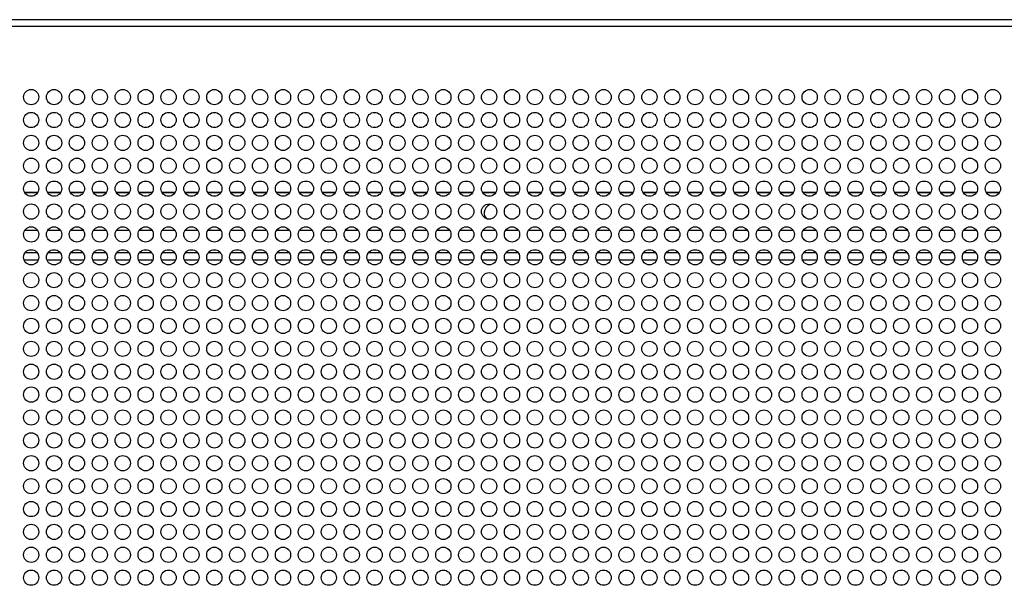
# Model space of a CAD drawing. Header units: millimetres. Extents: x 318 to 5748, y 437 to 3804.
# Tile 13 of 20: x 1984 to 2242, y 3655 to 3804. Entities that reach past the tile are written whole.
import ezdxf

# ---------------------------------------------------------------- set-up
doc = ezdxf.new("R2010")
doc.units = ezdxf.units.MM
doc.header["$LTSCALE"] = 5

msp = doc.modelspace()

# ---------------------------------------------------------------- linework, layer by layer
at = {"color": 7, "linetype": 'Continuous', "lineweight": 25}
for p, q in [((2763.59, 3803.73), (1732.28, 3803.73)), ((2762.59, 3801.93), (1733.28, 3801.93)), ((1988.65, 3748.46), (1985.22, 3748.46)), ((1994.65, 3748.46), (1991.22, 3748.46)), ((2000.65, 3748.46), (1997.22, 3748.46)), ((2006.65, 3748.46), (2003.22, 3748.46)), ((2012.65, 3748.46), (2009.22, 3748.46)), ((2018.65, 3748.46), (2015.22, 3748.46)), ((2024.65, 3748.46), (2021.22, 3748.46)), ((2030.65, 3748.46), (2027.22, 3748.46)), ((2036.65, 3748.46), (2033.22, 3748.46)), ((2042.65, 3748.46), (2039.22, 3748.46)), ((2048.65, 3748.46), (2045.22, 3748.46)), ((2054.65, 3748.46), (2051.22, 3748.46)), ((2060.65, 3748.46), (2057.22, 3748.46)), ((2066.65, 3748.46), (2063.22, 3748.46)), ((2072.65, 3748.46), (2069.22, 3748.46)), ((2078.65, 3748.46), (2075.22, 3748.46)), ((2084.65, 3748.46), (2081.22, 3748.46)), ((2090.65, 3748.46), (2087.22, 3748.46)), ((2096.65, 3748.46), (2093.22, 3748.46)), ((2102.65, 3748.46), (2099.22, 3748.46)), ((2108.65, 3748.46), (2105.22, 3748.46)), ((2114.65, 3748.46), (2111.22, 3748.46)), ((2120.65, 3748.46), (2117.22, 3748.46)), ((2126.65, 3748.46), (2123.22, 3748.46)), ((2132.65, 3748.46), (2129.22, 3748.46)), ((2138.65, 3748.46), (2135.22, 3748.46)), ((2144.65, 3748.46), (2141.22, 3748.46)), ((2150.65, 3748.46), (2147.22, 3748.46)), ((2156.65, 3748.46), (2153.22, 3748.46)), ((2162.65, 3748.46), (2159.22, 3748.46)), ((2168.65, 3748.46), (2165.22, 3748.46)), ((2174.65, 3748.46), (2171.22, 3748.46)), ((2180.65, 3748.46), (2177.22, 3748.46)), ((2186.65, 3748.46), (2183.22, 3748.46)), ((2192.65, 3748.46), (2189.22, 3748.46)), ((2198.65, 3748.46), (2195.22, 3748.46)), ((2204.65, 3748.46), (2201.22, 3748.46)), ((2210.65, 3748.46), (2207.22, 3748.46)), ((2216.65, 3748.46), (2213.22, 3748.46)), ((2222.65, 3748.46), (2219.22, 3748.46)), ((2228.65, 3748.46), (2225.22, 3748.46)), ((2234.65, 3748.46), (2231.22, 3748.46)), ((2240.65, 3748.46), (2237.22, 3748.46)), ((1985.05, 3740.76), (1988.82, 3740.76)), ((1991.05, 3740.76), (1994.82, 3740.76)), ((1997.05, 3740.76), (2000.82, 3740.76)), ((2003.05, 3740.76), (2006.82, 3740.76)), ((2009.05, 3740.76), (2012.82, 3740.76)), ((2015.05, 3740.76), (2018.82, 3740.76)), ((2021.05, 3740.76), (2024.82, 3740.76)), ((2027.05, 3740.76), (2030.82, 3740.76)), ((2033.05, 3740.76), (2036.82, 3740.76)), ((2039.05, 3740.76), (2042.82, 3740.76)), ((2045.05, 3740.76), (2048.82, 3740.76)), ((2051.05, 3740.76), (2054.82, 3740.76)), ((2057.05, 3740.76), (2060.82, 3740.76)), ((2063.05, 3740.76), (2066.82, 3740.76)), ((2069.05, 3740.76), (2072.82, 3740.76)), ((2075.05, 3740.76), (2078.82, 3740.76)), ((2081.05, 3740.76), (2084.82, 3740.76)), ((2087.05, 3740.76), (2090.82, 3740.76)), ((2093.05, 3740.76), (2096.82, 3740.76)), ((2099.05, 3740.76), (2102.82, 3740.76)), ((2105.05, 3740.76), (2108.82, 3740.76)), ((2111.05, 3740.76), (2114.82, 3740.76)), ((2117.05, 3740.76), (2120.82, 3740.76)), ((2123.05, 3740.76), (2126.82, 3740.76)), ((2129.05, 3740.76), (2132.82, 3740.76)), ((2135.05, 3740.76), (2138.82, 3740.76)), ((2141.05, 3740.76), (2144.82, 3740.76)), ((2147.05, 3740.76), (2150.82, 3740.76)), ((2153.05, 3740.76), (2156.82, 3740.76)), ((2159.05, 3740.76), (2162.82, 3740.76)), ((2165.05, 3740.76), (2168.82, 3740.76)), ((2171.05, 3740.76), (2174.82, 3740.76)), ((2177.05, 3740.76), (2180.82, 3740.76)), ((2183.05, 3740.76), (2186.82, 3740.76)), ((2189.05, 3740.76), (2192.82, 3740.76)), ((2195.05, 3740.76), (2198.82, 3740.76)), ((2201.05, 3740.76), (2204.82, 3740.76)), ((2207.05, 3740.76), (2210.82, 3740.76)), ((2213.05, 3740.76), (2216.82, 3740.76)), ((2219.05, 3740.76), (2222.82, 3740.76)), ((2225.05, 3740.76), (2228.82, 3740.76)), ((2231.05, 3740.76), (2234.82, 3740.76)), ((2237.05, 3740.76), (2240.82, 3740.76))]:
    msp.add_line(p, q, dxfattribs=at)
at = {"color": 8, "linetype": 'Continuous', "lineweight": 25}
for p, q in [((1985.17, 3758.5), (1988.71, 3758.5)), ((1985.21, 3758.41), (1988.66, 3758.41)), ((1991.17, 3758.5), (1994.71, 3758.5)), ((1991.21, 3758.41), (1994.66, 3758.41)), ((1997.17, 3758.5), (2000.71, 3758.5)), ((1997.21, 3758.41), (2000.66, 3758.41)), ((2003.17, 3758.5), (2006.71, 3758.5)), ((2003.21, 3758.41), (2006.66, 3758.41)), ((2009.17, 3758.5), (2012.71, 3758.5)), ((2009.21, 3758.41), (2012.66, 3758.41)), ((2015.17, 3758.5), (2018.71, 3758.5)), ((2015.21, 3758.41), (2018.66, 3758.41)), ((2021.17, 3758.5), (2024.71, 3758.5)), ((2021.21, 3758.41), (2024.66, 3758.41)), ((2027.17, 3758.5), (2030.71, 3758.5)), ((2027.21, 3758.41), (2030.66, 3758.41)), ((2033.17, 3758.5), (2036.71, 3758.5)), ((2033.21, 3758.41), (2036.66, 3758.41)), ((2039.17, 3758.5), (2042.71, 3758.5)), ((2039.21, 3758.41), (2042.66, 3758.41)), ((2045.17, 3758.5), (2048.71, 3758.5)), ((2045.21, 3758.41), (2048.66, 3758.41)), ((2051.17, 3758.5), (2054.71, 3758.5)), ((2051.21, 3758.41), (2054.66, 3758.41)), ((2057.17, 3758.5), (2060.71, 3758.5)), ((2057.21, 3758.41), (2060.66, 3758.41)), ((2063.17, 3758.5), (2066.71, 3758.5)), ((2063.21, 3758.41), (2066.66, 3758.41)), ((2069.17, 3758.5), (2072.71, 3758.5)), ((2069.21, 3758.41), (2072.66, 3758.41)), ((2075.17, 3758.5), (2078.71, 3758.5)), ((2075.21, 3758.41), (2078.66, 3758.41)), ((2081.17, 3758.5), (2084.71, 3758.5)), ((2081.21, 3758.41), (2084.66, 3758.41)), ((2087.17, 3758.5), (2090.71, 3758.5)), ((2087.21, 3758.41), (2090.66, 3758.41)), ((2093.17, 3758.5), (2096.71, 3758.5)), ((2093.21, 3758.41), (2096.66, 3758.41)), ((2099.17, 3758.5), (2102.71, 3758.5)), ((2099.21, 3758.41), (2102.66, 3758.41)), ((2105.17, 3758.5), (2108.71, 3758.5)), ((2105.21, 3758.41), (2108.66, 3758.41)), ((2111.17, 3758.5), (2114.71, 3758.5)), ((2111.21, 3758.41), (2114.66, 3758.41)), ((2117.17, 3758.5), (2120.71, 3758.5)), ((2117.21, 3758.41), (2120.66, 3758.41)), ((2123.17, 3758.5), (2126.71, 3758.5)), ((2123.21, 3758.41), (2126.66, 3758.41)), ((2129.17, 3758.5), (2132.71, 3758.5)), ((2129.21, 3758.41), (2132.66, 3758.41)), ((2135.17, 3758.5), (2138.71, 3758.5)), ((2135.21, 3758.41), (2138.66, 3758.41)), ((2141.17, 3758.5), (2144.71, 3758.5)), ((2141.21, 3758.41), (2144.66, 3758.41)), ((2147.17, 3758.5), (2150.71, 3758.5)), ((2147.21, 3758.41), (2150.66, 3758.41)), ((2153.17, 3758.5), (2156.71, 3758.5)), ((2153.21, 3758.41), (2156.66, 3758.41)), ((2159.17, 3758.5), (2162.71, 3758.5)), ((2159.21, 3758.41), (2162.66, 3758.41)), ((2165.17, 3758.5), (2168.71, 3758.5)), ((2165.21, 3758.41), (2168.66, 3758.41)), ((2171.17, 3758.5), (2174.71, 3758.5)), ((2171.21, 3758.41), (2174.66, 3758.41)), ((2177.17, 3758.5), (2180.71, 3758.5)), ((2177.21, 3758.41), (2180.66, 3758.41)), ((2183.17, 3758.5), (2186.71, 3758.5)), ((2183.21, 3758.41), (2186.66, 3758.41)), ((2189.17, 3758.5), (2192.71, 3758.5)), ((2189.21, 3758.41), (2192.66, 3758.41)), ((2195.17, 3758.5), (2198.71, 3758.5)), ((2195.21, 3758.41), (2198.66, 3758.41)), ((2201.17, 3758.5), (2204.71, 3758.5)), ((2201.21, 3758.41), (2204.66, 3758.41)), ((2207.17, 3758.5), (2210.71, 3758.5)), ((2207.21, 3758.41), (2210.66, 3758.41)), ((2213.17, 3758.5), (2216.71, 3758.5)), ((2213.21, 3758.41), (2216.66, 3758.41)), ((2219.17, 3758.5), (2222.71, 3758.5)), ((2219.21, 3758.41), (2222.66, 3758.41)), ((2225.17, 3758.5), (2228.71, 3758.5)), ((2225.21, 3758.41), (2228.66, 3758.41)), ((2231.17, 3758.5), (2234.71, 3758.5)), ((2231.21, 3758.41), (2234.66, 3758.41)), ((2237.17, 3758.5), (2240.71, 3758.5)), ((2237.21, 3758.41), (2240.66, 3758.41)), ((1988.58, 3742.56), (1985.29, 3742.56)), ((1994.58, 3742.56), (1991.29, 3742.56)), ((2000.58, 3742.56), (1997.29, 3742.56)), ((2006.58, 3742.56), (2003.29, 3742.56)), ((2012.58, 3742.56), (2009.29, 3742.56)), ((2018.58, 3742.56), (2015.29, 3742.56)), ((2024.58, 3742.56), (2021.29, 3742.56)), ((2030.58, 3742.56), (2027.29, 3742.56)), ((2036.58, 3742.56), (2033.29, 3742.56)), ((2042.58, 3742.56), (2039.29, 3742.56)), ((2048.58, 3742.56), (2045.29, 3742.56)), ((2054.58, 3742.56), (2051.29, 3742.56)), ((2060.58, 3742.56), (2057.29, 3742.56)), ((2066.58, 3742.56), (2063.29, 3742.56)), ((2072.58, 3742.56), (2069.29, 3742.56)), ((2078.58, 3742.56), (2075.29, 3742.56)), ((2084.58, 3742.56), (2081.29, 3742.56)), ((2090.58, 3742.56), (2087.29, 3742.56)), ((2096.58, 3742.56), (2093.29, 3742.56)), ((2102.58, 3742.56), (2099.29, 3742.56)), ((2108.58, 3742.56), (2105.29, 3742.56)), ((2114.58, 3742.56), (2111.29, 3742.56)), ((2120.58, 3742.56), (2117.29, 3742.56)), ((2126.58, 3742.56), (2123.29, 3742.56)), ((2132.58, 3742.56), (2129.29, 3742.56)), ((2138.58, 3742.56), (2135.29, 3742.56)), ((2144.58, 3742.56), (2141.29, 3742.56)), ((2150.58, 3742.56), (2147.29, 3742.56)), ((2156.58, 3742.56), (2153.29, 3742.56)), ((2162.58, 3742.56), (2159.29, 3742.56)), ((2168.58, 3742.56), (2165.29, 3742.56)), ((2174.58, 3742.56), (2171.29, 3742.56)), ((2180.58, 3742.56), (2177.29, 3742.56)), ((2186.58, 3742.56), (2183.29, 3742.56)), ((2192.58, 3742.56), (2189.29, 3742.56)), ((2198.58, 3742.56), (2195.29, 3742.56)), ((2204.58, 3742.56), (2201.29, 3742.56)), ((2210.58, 3742.56), (2207.29, 3742.56)), ((2216.58, 3742.56), (2213.29, 3742.56)), ((2222.58, 3742.56), (2219.29, 3742.56)), ((2228.58, 3742.56), (2225.29, 3742.56)), ((2234.58, 3742.56), (2231.29, 3742.56)), ((2240.58, 3742.56), (2237.29, 3742.56))]:
    msp.add_line(p, q, dxfattribs=at)
at = {"color": 7, "linetype": 'Continuous', "lineweight": 25}
for centre in [(1986.94, 3783.43), (1992.94, 3783.43), (1998.94, 3783.43), (2004.94, 3783.43), (2010.94, 3783.43), (2016.94, 3783.43), (2022.94, 3783.43), (2028.94, 3783.43), (2034.94, 3783.43), (2040.94, 3783.43), (2046.94, 3783.43), (2052.94, 3783.43), (2058.94, 3783.43), (2064.94, 3783.43), (2070.94, 3783.43), (2076.94, 3783.43), (2082.94, 3783.43), (2088.94, 3783.43), (2094.94, 3783.43), (2100.94, 3783.43), (2106.94, 3783.43), (2112.94, 3783.43), (2118.94, 3783.43), (2124.94, 3783.43), (2130.94, 3783.43), (2136.94, 3783.43), (2142.94, 3783.43), (2148.94, 3783.43), (2154.94, 3783.43), (2160.94, 3783.43), (2166.94, 3783.43), (2172.94, 3783.43), (2178.94, 3783.43), (2184.94, 3783.43), (2190.94, 3783.43), (2196.94, 3783.43), (2202.94, 3783.43), (2208.94, 3783.43), (2214.94, 3783.43), (2220.94, 3783.43), (2226.94, 3783.43), (2232.94, 3783.43), (2238.94, 3783.43), (1986.94, 3777.43), (1992.94, 3777.43), (1998.94, 3777.43), (2004.94, 3777.43), (2010.94, 3777.43), (2016.94, 3777.43), (2022.94, 3777.43), (2028.94, 3777.43), (2034.94, 3777.43), (2040.94, 3777.43), (2046.94, 3777.43), (2052.94, 3777.43), (2058.94, 3777.43), (2064.94, 3777.43), (2070.94, 3777.43), (2076.94, 3777.43), (2082.94, 3777.43), (2088.94, 3777.43), (2094.94, 3777.43), (2100.94, 3777.43), (2106.94, 3777.43), (2112.94, 3777.43), (2118.94, 3777.43), (2124.94, 3777.43), (2130.94, 3777.43), (2136.94, 3777.43), (2142.94, 3777.43), (2148.94, 3777.43), (2154.94, 3777.43), (2160.94, 3777.43), (2166.94, 3777.43), (2172.94, 3777.43), (2178.94, 3777.43), (2184.94, 3777.43), (2190.94, 3777.43), (2196.94, 3777.43), (2202.94, 3777.43), (2208.94, 3777.43), (2214.94, 3777.43), (2220.94, 3777.43), (2226.94, 3777.43), (2232.94, 3777.43), (2238.94, 3777.43), (1986.94, 3771.43), (1992.94, 3771.43), (1998.94, 3771.43), (2004.94, 3771.43), (2010.94, 3771.43), (2016.94, 3771.43), (2022.94, 3771.43), (2028.94, 3771.43), (2034.94, 3771.43), (2040.94, 3771.43), (2046.94, 3771.43), (2052.94, 3771.43), (2058.94, 3771.43), (2064.94, 3771.43), (2070.94, 3771.43), (2076.94, 3771.43), (2082.94, 3771.43), (2088.94, 3771.43), (2094.94, 3771.43), (2100.94, 3771.43), (2106.94, 3771.43), (2112.94, 3771.43), (2118.94, 3771.43), (2124.94, 3771.43), (2130.94, 3771.43), (2136.94, 3771.43), (2142.94, 3771.43), (2148.94, 3771.43), (2154.94, 3771.43), (2160.94, 3771.43), (2166.94, 3771.43), (2172.94, 3771.43), (2178.94, 3771.43), (2184.94, 3771.43), (2190.94, 3771.43), (2196.94, 3771.43), (2202.94, 3771.43), (2208.94, 3771.43), (2214.94, 3771.43), (2220.94, 3771.43), (2226.94, 3771.43), (2232.94, 3771.43), (2238.94, 3771.43), (1986.94, 3765.43), (1992.94, 3765.43), (1998.94, 3765.43), (2004.94, 3765.43), (2010.94, 3765.43), (2016.94, 3765.43), (2022.94, 3765.43), (2028.94, 3765.43), (2034.94, 3765.43), (2040.94, 3765.43), (2046.94, 3765.43), (2052.94, 3765.43), (2058.94, 3765.43), (2064.94, 3765.43), (2070.94, 3765.43), (2076.94, 3765.43), (2082.94, 3765.43), (2088.94, 3765.43), (2094.94, 3765.43), (2100.94, 3765.43), (2106.94, 3765.43), (2112.94, 3765.43), (2118.94, 3765.43), (2124.94, 3765.43), (2130.94, 3765.43), (2136.94, 3765.43), (2142.94, 3765.43), (2148.94, 3765.43), (2154.94, 3765.43), (2160.94, 3765.43), (2166.94, 3765.43), (2172.94, 3765.43), (2178.94, 3765.43), (2184.94, 3765.43), (2190.94, 3765.43), (2196.94, 3765.43), (2202.94, 3765.43), (2208.94, 3765.43), (2214.94, 3765.43), (2220.94, 3765.43), (2226.94, 3765.43), (2232.94, 3765.43), (2238.94, 3765.43), (1986.94, 3759.43), (1992.94, 3759.43), (1998.94, 3759.43), (2004.94, 3759.43), (2010.94, 3759.43), (2016.94, 3759.43), (2022.94, 3759.43), (2028.94, 3759.43), (2034.94, 3759.43), (2040.94, 3759.43), (2046.94, 3759.43), (2052.94, 3759.43), (2058.94, 3759.43), (2064.94, 3759.43), (2070.94, 3759.43), (2076.94, 3759.43), (2082.94, 3759.43), (2088.94, 3759.43), (2094.94, 3759.43), (2100.94, 3759.43), (2106.94, 3759.43), (2112.94, 3759.43), (2118.94, 3759.43), (2124.94, 3759.43), (2130.94, 3759.43), (2136.94, 3759.43), (2142.94, 3759.43), (2148.94, 3759.43), (2154.94, 3759.43), (2160.94, 3759.43), (2166.94, 3759.43), (2172.94, 3759.43), (2178.94, 3759.43), (2184.94, 3759.43), (2190.94, 3759.43), (2196.94, 3759.43), (2202.94, 3759.43), (2208.94, 3759.43), (2214.94, 3759.43), (2220.94, 3759.43), (2226.94, 3759.43), (2232.94, 3759.43), (2238.94, 3759.43), (1986.94, 3753.43), (1992.94, 3753.43), (1998.94, 3753.43), (2004.94, 3753.43), (2010.94, 3753.43), (2016.94, 3753.43), (2022.94, 3753.43), (2028.94, 3753.43), (2034.94, 3753.43), (2040.94, 3753.43), (2046.94, 3753.43), (2052.94, 3753.43), (2058.94, 3753.43), (2064.94, 3753.43), (2070.94, 3753.43), (2076.94, 3753.43), (2082.94, 3753.43), (2088.94, 3753.43), (2094.94, 3753.43), (2100.94, 3753.43), (2106.94, 3753.43), (2112.94, 3753.43), (2118.94, 3753.43), (2124.94, 3753.43), (2130.94, 3753.43), (2136.94, 3753.43), (2142.94, 3753.43), (2148.94, 3753.43), (2154.94, 3753.43), (2160.94, 3753.43), (2166.94, 3753.43), (2172.94, 3753.43), (2178.94, 3753.43), (2184.94, 3753.43), (2190.94, 3753.43), (2196.94, 3753.43), (2202.94, 3753.43), (2208.94, 3753.43), (2214.94, 3753.43), (2220.94, 3753.43), (2226.94, 3753.43), (2232.94, 3753.43), (2238.94, 3753.43), (1986.94, 3747.43), (1992.94, 3747.43), (1998.94, 3747.43), (2004.94, 3747.43), (2010.94, 3747.43), (2016.94, 3747.43), (2022.94, 3747.43), (2028.94, 3747.43), (2034.94, 3747.43), (2040.94, 3747.43), (2046.94, 3747.43), (2052.94, 3747.43), (2058.94, 3747.43), (2064.94, 3747.43), (2070.94, 3747.43), (2076.94, 3747.43), (2082.94, 3747.43), (2088.94, 3747.43), (2094.94, 3747.43), (2100.94, 3747.43), (2106.94, 3747.43), (2112.94, 3747.43), (2118.94, 3747.43), (2124.94, 3747.43), (2130.94, 3747.43), (2136.94, 3747.43), (2142.94, 3747.43), (2148.94, 3747.43), (2154.94, 3747.43), (2160.94, 3747.43), (2166.94, 3747.43), (2172.94, 3747.43), (2178.94, 3747.43), (2184.94, 3747.43), (2190.94, 3747.43), (2196.94, 3747.43), (2202.94, 3747.43), (2208.94, 3747.43), (2214.94, 3747.43), (2220.94, 3747.43), (2226.94, 3747.43), (2232.94, 3747.43), (2238.94, 3747.43), (1986.94, 3741.43), (1992.94, 3741.43), (1998.94, 3741.43), (2004.94, 3741.43), (2010.94, 3741.43), (2016.94, 3741.43), (2022.94, 3741.43), (2028.94, 3741.43), (2034.94, 3741.43), (2040.94, 3741.43), (2046.94, 3741.43), (2052.94, 3741.43), (2058.94, 3741.43), (2064.94, 3741.43), (2070.94, 3741.43), (2076.94, 3741.43), (2082.94, 3741.43), (2088.94, 3741.43), (2094.94, 3741.43), (2100.94, 3741.43), (2106.94, 3741.43), (2112.94, 3741.43), (2118.94, 3741.43), (2124.94, 3741.43), (2130.94, 3741.43), (2136.94, 3741.43), (2142.94, 3741.43), (2148.94, 3741.43), (2154.94, 3741.43), (2160.94, 3741.43), (2166.94, 3741.43), (2172.94, 3741.43), (2178.94, 3741.43), (2184.94, 3741.43), (2190.94, 3741.43), (2196.94, 3741.43), (2202.94, 3741.43), (2208.94, 3741.43), (2214.94, 3741.43), (2220.94, 3741.43), (2226.94, 3741.43), (2232.94, 3741.43), (2238.94, 3741.43), (1986.94, 3735.43), (1992.94, 3735.43), (1998.94, 3735.43), (2004.94, 3735.43), (2010.94, 3735.43), (2016.94, 3735.43), (2022.94, 3735.43), (2028.94, 3735.43), (2034.94, 3735.43), (2040.94, 3735.43), (2046.94, 3735.43), (2052.94, 3735.43), (2058.94, 3735.43), (2064.94, 3735.43), (2070.94, 3735.43), (2076.94, 3735.43), (2082.94, 3735.43), (2088.94, 3735.43), (2094.94, 3735.43), (2100.94, 3735.43), (2106.94, 3735.43), (2112.94, 3735.43), (2118.94, 3735.43), (2124.94, 3735.43), (2130.94, 3735.43), (2136.94, 3735.43), (2142.94, 3735.43), (2148.94, 3735.43), (2154.94, 3735.43), (2160.94, 3735.43), (2166.94, 3735.43), (2172.94, 3735.43), (2178.94, 3735.43), (2184.94, 3735.43), (2190.94, 3735.43), (2196.94, 3735.43), (2202.94, 3735.43), (2208.94, 3735.43), (2214.94, 3735.43), (2220.94, 3735.43), (2226.94, 3735.43), (2232.94, 3735.43), (2238.94, 3735.43), (1986.94, 3729.43), (1992.94, 3729.43), (1998.94, 3729.43), (2004.94, 3729.43), (2010.94, 3729.43), (2016.94, 3729.43), (2022.94, 3729.43), (2028.94, 3729.43), (2034.94, 3729.43), (2040.94, 3729.43), (2046.94, 3729.43), (2052.94, 3729.43), (2058.94, 3729.43), (2064.94, 3729.43), (2070.94, 3729.43), (2076.94, 3729.43), (2082.94, 3729.43), (2088.94, 3729.43), (2094.94, 3729.43), (2100.94, 3729.43), (2106.94, 3729.43), (2112.94, 3729.43), (2118.94, 3729.43), (2124.94, 3729.43), (2130.94, 3729.43), (2136.94, 3729.43), (2142.94, 3729.43), (2148.94, 3729.43), (2154.94, 3729.43), (2160.94, 3729.43), (2166.94, 3729.43), (2172.94, 3729.43), (2178.94, 3729.43), (2184.94, 3729.43), (2190.94, 3729.43), (2196.94, 3729.43), (2202.94, 3729.43), (2208.94, 3729.43), (2214.94, 3729.43), (2220.94, 3729.43), (2226.94, 3729.43), (2232.94, 3729.43), (2238.94, 3729.43), (1986.94, 3723.43), (1992.94, 3723.43), (1998.94, 3723.43), (2004.94, 3723.43), (2010.94, 3723.43), (2016.94, 3723.43), (2022.94, 3723.43), (2028.94, 3723.43), (2034.94, 3723.43), (2040.94, 3723.43), (2046.94, 3723.43), (2052.94, 3723.43), (2058.94, 3723.43), (2064.94, 3723.43), (2070.94, 3723.43), (2076.94, 3723.43), (2082.94, 3723.43), (2088.94, 3723.43), (2094.94, 3723.43), (2100.94, 3723.43), (2106.94, 3723.43), (2112.94, 3723.43), (2118.94, 3723.43), (2124.94, 3723.43), (2130.94, 3723.43), (2136.94, 3723.43), (2142.94, 3723.43), (2148.94, 3723.43), (2154.94, 3723.43), (2160.94, 3723.43), (2166.94, 3723.43), (2172.94, 3723.43), (2178.94, 3723.43), (2184.94, 3723.43), (2190.94, 3723.43), (2196.94, 3723.43), (2202.94, 3723.43), (2208.94, 3723.43), (2214.94, 3723.43), (2220.94, 3723.43), (2226.94, 3723.43), (2232.94, 3723.43), (2238.94, 3723.43), (1986.94, 3717.43), (1992.94, 3717.43), (1998.94, 3717.43), (2004.94, 3717.43), (2010.94, 3717.43), (2016.94, 3717.43), (2022.94, 3717.43), (2028.94, 3717.43), (2034.94, 3717.43), (2040.94, 3717.43), (2046.94, 3717.43), (2052.94, 3717.43), (2058.94, 3717.43), (2064.94, 3717.43), (2070.94, 3717.43), (2076.94, 3717.43), (2082.94, 3717.43), (2088.94, 3717.43), (2094.94, 3717.43), (2100.94, 3717.43), (2106.94, 3717.43), (2112.94, 3717.43), (2118.94, 3717.43), (2124.94, 3717.43), (2130.94, 3717.43), (2136.94, 3717.43), (2142.94, 3717.43), (2148.94, 3717.43), (2154.94, 3717.43), (2160.94, 3717.43), (2166.94, 3717.43), (2172.94, 3717.43), (2178.94, 3717.43), (2184.94, 3717.43), (2190.94, 3717.43), (2196.94, 3717.43), (2202.94, 3717.43), (2208.94, 3717.43), (2214.94, 3717.43), (2220.94, 3717.43), (2226.94, 3717.43), (2232.94, 3717.43), (2238.94, 3717.43), (1986.94, 3711.43), (1992.94, 3711.43), (1998.94, 3711.43), (2004.94, 3711.43), (2010.94, 3711.43), (2016.94, 3711.43), (2022.94, 3711.43), (2028.94, 3711.43), (2034.94, 3711.43), (2040.94, 3711.43), (2046.94, 3711.43), (2052.94, 3711.43), (2058.94, 3711.43), (2064.94, 3711.43), (2070.94, 3711.43), (2076.94, 3711.43), (2082.94, 3711.43), (2088.94, 3711.43), (2094.94, 3711.43), (2100.94, 3711.43), (2106.94, 3711.43), (2112.94, 3711.43), (2118.94, 3711.43), (2124.94, 3711.43), (2130.94, 3711.43), (2136.94, 3711.43), (2142.94, 3711.43), (2148.94, 3711.43), (2154.94, 3711.43), (2160.94, 3711.43), (2166.94, 3711.43), (2172.94, 3711.43), (2178.94, 3711.43), (2184.94, 3711.43), (2190.94, 3711.43), (2196.94, 3711.43), (2202.94, 3711.43), (2208.94, 3711.43), (2214.94, 3711.43), (2220.94, 3711.43), (2226.94, 3711.43), (2232.94, 3711.43), (2238.94, 3711.43), (1986.94, 3705.43), (1992.94, 3705.43), (1998.94, 3705.43), (2004.94, 3705.43), (2010.94, 3705.43), (2016.94, 3705.43), (2022.94, 3705.43), (2028.94, 3705.43), (2034.94, 3705.43), (2040.94, 3705.43), (2046.94, 3705.43), (2052.94, 3705.43), (2058.94, 3705.43), (2064.94, 3705.43), (2070.94, 3705.43), (2076.94, 3705.43), (2082.94, 3705.43), (2088.94, 3705.43), (2094.94, 3705.43), (2100.94, 3705.43), (2106.94, 3705.43), (2112.94, 3705.43), (2118.94, 3705.43), (2124.94, 3705.43), (2130.94, 3705.43), (2136.94, 3705.43), (2142.94, 3705.43), (2148.94, 3705.43), (2154.94, 3705.43), (2160.94, 3705.43), (2166.94, 3705.43), (2172.94, 3705.43), (2178.94, 3705.43), (2184.94, 3705.43), (2190.94, 3705.43), (2196.94, 3705.43), (2202.94, 3705.43), (2208.94, 3705.43), (2214.94, 3705.43), (2220.94, 3705.43), (2226.94, 3705.43), (2232.94, 3705.43), (2238.94, 3705.43), (1986.94, 3699.43), (1992.94, 3699.43), (1998.94, 3699.43), (2004.94, 3699.43), (2010.94, 3699.43), (2016.94, 3699.43), (2022.94, 3699.43), (2028.94, 3699.43), (2034.94, 3699.43), (2040.94, 3699.43), (2046.94, 3699.43), (2052.94, 3699.43), (2058.94, 3699.43), (2064.94, 3699.43), (2070.94, 3699.43), (2076.94, 3699.43), (2082.94, 3699.43), (2088.94, 3699.43), (2094.94, 3699.43), (2100.94, 3699.43), (2106.94, 3699.43), (2112.94, 3699.43), (2118.94, 3699.43), (2124.94, 3699.43), (2130.94, 3699.43), (2136.94, 3699.43), (2142.94, 3699.43), (2148.94, 3699.43), (2154.94, 3699.43), (2160.94, 3699.43), (2166.94, 3699.43), (2172.94, 3699.43), (2178.94, 3699.43), (2184.94, 3699.43), (2190.94, 3699.43), (2196.94, 3699.43), (2202.94, 3699.43), (2208.94, 3699.43), (2214.94, 3699.43), (2220.94, 3699.43), (2226.94, 3699.43), (2232.94, 3699.43), (2238.94, 3699.43), (1986.94, 3693.43), (1992.94, 3693.43), (1998.94, 3693.43), (2004.94, 3693.43), (2010.94, 3693.43), (2016.94, 3693.43), (2022.94, 3693.43), (2028.94, 3693.43), (2034.94, 3693.43), (2040.94, 3693.43), (2046.94, 3693.43), (2052.94, 3693.43), (2058.94, 3693.43), (2064.94, 3693.43), (2070.94, 3693.43), (2076.94, 3693.43), (2082.94, 3693.43), (2088.94, 3693.43), (2094.94, 3693.43), (2100.94, 3693.43), (2106.94, 3693.43), (2112.94, 3693.43), (2118.94, 3693.43), (2124.94, 3693.43), (2130.94, 3693.43), (2136.94, 3693.43), (2142.94, 3693.43), (2148.94, 3693.43), (2154.94, 3693.43), (2160.94, 3693.43), (2166.94, 3693.43), (2172.94, 3693.43), (2178.94, 3693.43), (2184.94, 3693.43), (2190.94, 3693.43), (2196.94, 3693.43), (2202.94, 3693.43), (2208.94, 3693.43), (2214.94, 3693.43), (2220.94, 3693.43), (2226.94, 3693.43), (2232.94, 3693.43), (2238.94, 3693.43), (1986.94, 3687.43), (1992.94, 3687.43), (1998.94, 3687.43), (2004.94, 3687.43), (2010.94, 3687.43), (2016.94, 3687.43), (2022.94, 3687.43), (2028.94, 3687.43), (2034.94, 3687.43), (2040.94, 3687.43), (2046.94, 3687.43), (2052.94, 3687.43), (2058.94, 3687.43), (2064.94, 3687.43), (2070.94, 3687.43), (2076.94, 3687.43), (2082.94, 3687.43), (2088.94, 3687.43), (2094.94, 3687.43), (2100.94, 3687.43), (2106.94, 3687.43), (2112.94, 3687.43), (2118.94, 3687.43), (2124.94, 3687.43), (2130.94, 3687.43), (2136.94, 3687.43), (2142.94, 3687.43), (2148.94, 3687.43), (2154.94, 3687.43), (2160.94, 3687.43), (2166.94, 3687.43), (2172.94, 3687.43), (2178.94, 3687.43), (2184.94, 3687.43), (2190.94, 3687.43), (2196.94, 3687.43), (2202.94, 3687.43), (2208.94, 3687.43), (2214.94, 3687.43), (2220.94, 3687.43), (2226.94, 3687.43), (2232.94, 3687.43), (2238.94, 3687.43), (1986.94, 3681.43), (1992.94, 3681.43), (1998.94, 3681.43), (2004.94, 3681.43), (2010.94, 3681.43), (2016.94, 3681.43), (2022.94, 3681.43), (2028.94, 3681.43), (2034.94, 3681.43), (2040.94, 3681.43), (2046.94, 3681.43), (2052.94, 3681.43), (2058.94, 3681.43), (2064.94, 3681.43), (2070.94, 3681.43), (2076.94, 3681.43), (2082.94, 3681.43), (2088.94, 3681.43), (2094.94, 3681.43), (2100.94, 3681.43), (2106.94, 3681.43), (2112.94, 3681.43), (2118.94, 3681.43), (2124.94, 3681.43), (2130.94, 3681.43), (2136.94, 3681.43), (2142.94, 3681.43), (2148.94, 3681.43), (2154.94, 3681.43), (2160.94, 3681.43), (2166.94, 3681.43), (2172.94, 3681.43), (2178.94, 3681.43), (2184.94, 3681.43), (2190.94, 3681.43), (2196.94, 3681.43), (2202.94, 3681.43), (2208.94, 3681.43), (2214.94, 3681.43), (2220.94, 3681.43), (2226.94, 3681.43), (2232.94, 3681.43), (2238.94, 3681.43), (1986.94, 3675.43), (1992.94, 3675.43), (1998.94, 3675.43), (2004.94, 3675.43), (2010.94, 3675.43), (2016.94, 3675.43), (2022.94, 3675.43), (2028.94, 3675.43), (2034.94, 3675.43), (2040.94, 3675.43), (2046.94, 3675.43), (2052.94, 3675.43), (2058.94, 3675.43), (2064.94, 3675.43), (2070.94, 3675.43), (2076.94, 3675.43), (2082.94, 3675.43), (2088.94, 3675.43), (2094.94, 3675.43), (2100.94, 3675.43), (2106.94, 3675.43), (2112.94, 3675.43), (2118.94, 3675.43), (2124.94, 3675.43), (2130.94, 3675.43), (2136.94, 3675.43), (2142.94, 3675.43), (2148.94, 3675.43), (2154.94, 3675.43), (2160.94, 3675.43), (2166.94, 3675.43), (2172.94, 3675.43), (2178.94, 3675.43), (2184.94, 3675.43), (2190.94, 3675.43), (2196.94, 3675.43), (2202.94, 3675.43), (2208.94, 3675.43), (2214.94, 3675.43), (2220.94, 3675.43), (2226.94, 3675.43), (2232.94, 3675.43), (2238.94, 3675.43), (1986.94, 3669.43), (1992.94, 3669.43), (1998.94, 3669.43), (2004.94, 3669.43), (2010.94, 3669.43), (2016.94, 3669.43), (2022.94, 3669.43), (2028.94, 3669.43), (2034.94, 3669.43), (2040.94, 3669.43), (2046.94, 3669.43), (2052.94, 3669.43), (2058.94, 3669.43), (2064.94, 3669.43), (2070.94, 3669.43), (2076.94, 3669.43), (2082.94, 3669.43), (2088.94, 3669.43), (2094.94, 3669.43), (2100.94, 3669.43), (2106.94, 3669.43), (2112.94, 3669.43), (2118.94, 3669.43), (2124.94, 3669.43), (2130.94, 3669.43), (2136.94, 3669.43), (2142.94, 3669.43), (2148.94, 3669.43), (2154.94, 3669.43), (2160.94, 3669.43), (2166.94, 3669.43), (2172.94, 3669.43), (2178.94, 3669.43), (2184.94, 3669.43), (2190.94, 3669.43), (2196.94, 3669.43), (2202.94, 3669.43), (2208.94, 3669.43), (2214.94, 3669.43), (2220.94, 3669.43), (2226.94, 3669.43), (2232.94, 3669.43), (2238.94, 3669.43), (1986.94, 3663.43), (1992.94, 3663.43), (1998.94, 3663.43), (2004.94, 3663.43), (2010.94, 3663.43), (2016.94, 3663.43), (2022.94, 3663.43), (2028.94, 3663.43), (2034.94, 3663.43), (2040.94, 3663.43), (2046.94, 3663.43), (2052.94, 3663.43), (2058.94, 3663.43), (2064.94, 3663.43), (2070.94, 3663.43), (2076.94, 3663.43), (2082.94, 3663.43), (2088.94, 3663.43), (2094.94, 3663.43), (2100.94, 3663.43), (2106.94, 3663.43), (2112.94, 3663.43), (2118.94, 3663.43), (2124.94, 3663.43), (2130.94, 3663.43), (2136.94, 3663.43), (2142.94, 3663.43), (2148.94, 3663.43), (2154.94, 3663.43), (2160.94, 3663.43), (2166.94, 3663.43), (2172.94, 3663.43), (2178.94, 3663.43), (2184.94, 3663.43), (2190.94, 3663.43), (2196.94, 3663.43), (2202.94, 3663.43), (2208.94, 3663.43), (2214.94, 3663.43), (2220.94, 3663.43), (2226.94, 3663.43), (2232.94, 3663.43), (2238.94, 3663.43), (1986.94, 3657.43), (1992.94, 3657.43), (1998.94, 3657.43), (2004.94, 3657.43), (2010.94, 3657.43), (2016.94, 3657.43), (2022.94, 3657.43), (2028.94, 3657.43), (2034.94, 3657.43), (2040.94, 3657.43), (2046.94, 3657.43), (2052.94, 3657.43), (2058.94, 3657.43), (2064.94, 3657.43), (2070.94, 3657.43), (2076.94, 3657.43), (2082.94, 3657.43), (2088.94, 3657.43), (2094.94, 3657.43), (2100.94, 3657.43), (2106.94, 3657.43), (2112.94, 3657.43), (2118.94, 3657.43), (2124.94, 3657.43), (2130.94, 3657.43), (2136.94, 3657.43), (2142.94, 3657.43), (2148.94, 3657.43), (2154.94, 3657.43), (2160.94, 3657.43), (2166.94, 3657.43), (2172.94, 3657.43), (2178.94, 3657.43), (2184.94, 3657.43), (2190.94, 3657.43), (2196.94, 3657.43), (2202.94, 3657.43), (2208.94, 3657.43), (2214.94, 3657.43), (2220.94, 3657.43), (2226.94, 3657.43), (2232.94, 3657.43), (2238.94, 3657.43)]:
    msp.add_circle(centre, 2, dxfattribs=at)
msp.add_arc((2107.89, 3753.06), 2.25, 96.3502, 221.8162, dxfattribs=at)

doc.saveas('drawing.dxf')
